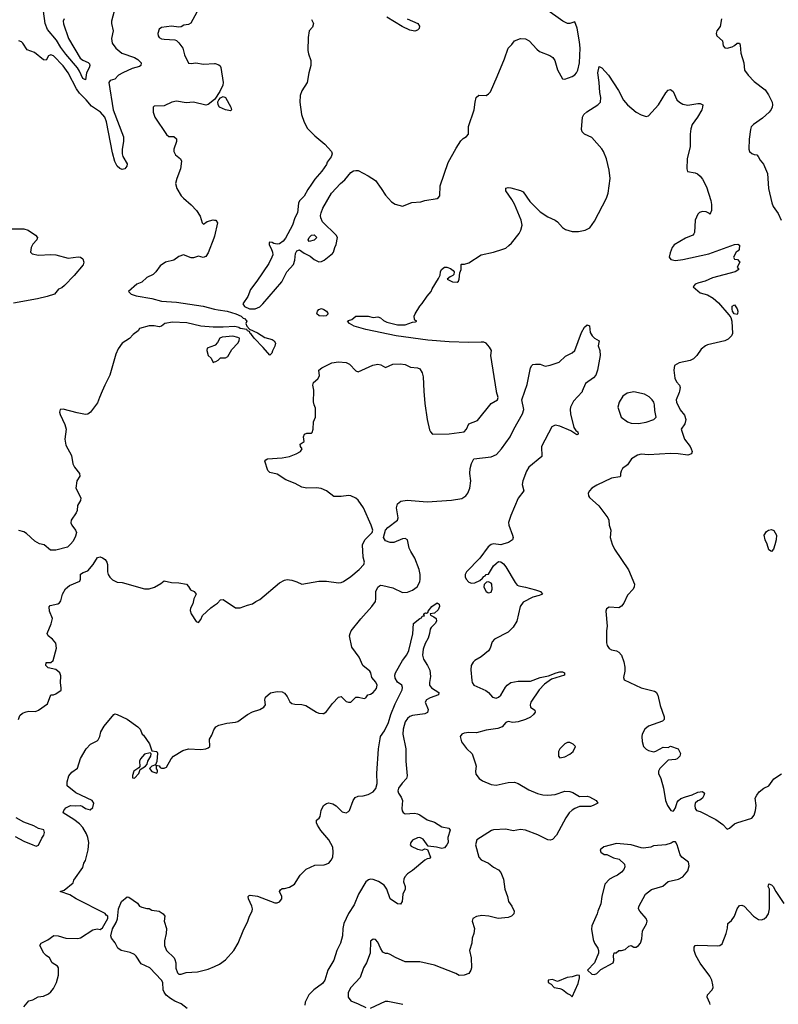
# Model space of a CAD drawing. Header units: inches. Extents: x 1384664 to 1536621, y 460766 to 646467.
# Tile 207 of 256: x 1458416 to 1464586, y 555013 to 563022. Entities that reach past the tile are written whole.
import ezdxf

# ---------------------------------------------------------------- set-up
doc = ezdxf.new("R2010")
doc.units = ezdxf.units.IN
doc.header["$MEASUREMENT"] = 0
for name, color, linetype in [('B4555', 7, 'Continuous'), ('B4556', 7, 'Continuous'), ('B4565', 7, 'Continuous'), ('B4566', 7, 'Continuous')]:
    doc.layers.add(name, color=color, linetype=linetype)

msp = doc.modelspace()

# ---------------------------------------------------------------- linework, layer by layer
at = {"layer": 'B4555', "color": 5}
for points, elevation in [([(1459085.9, 560000), (1459064, 559950), (1459050, 559905.4), (1458990.7, 559829.3), (1458970, 559813.5), (1458950, 559809.2), (1458883, 559823), (1458770, 559854.7), (1458744.9, 559850), (1458740.3, 559830), (1458744.4, 559810), (1458782.6, 559730), (1458794.3, 559690), (1458783.1, 559610), (1458790, 559562), (1458837.7, 559477.7), (1458848.8, 559410), (1458862.7, 559382.7), (1458902, 559330), (1458906, 559310), (1458881, 559270), (1458872, 559210), (1458912, 559132), (1458911.3, 559111.3), (1458886.8, 559070), (1458882.8, 559030), (1458874.8, 559010), (1458834, 558950), (1458830.6, 558930), (1458839.1, 558910), (1458870.4, 558870), (1458877, 558850), (1458870, 558821.2), (1458850, 558780.9), (1458830, 558756), (1458804.7, 558730), (1458710, 558706.3), (1458667.5, 558707.5), (1458615.3, 558750), (1458577.5, 558757.5), (1458539.1, 558779.1), (1458470, 558843.6), (1458450, 558855.1), (1458410, 558865.6)], 760), ([(1458406, 557330), (1458418.4, 557361.6), (1458439.1, 557380.9), (1458467.6, 557392.4), (1458490, 557396.4), (1458545.2, 557394.8), (1458570, 557406), (1458642.7, 557457.3), (1458669.3, 557530.7), (1458690, 557531.3), (1458710, 557538), (1458752.3, 557567.7), (1458753.8, 557586.2), (1458746.6, 557626.6), (1458750, 557686), (1458741.2, 557710), (1458710, 557735.3), (1458648, 557750), (1458628.7, 557770), (1458630, 557792), (1458670, 557792), (1458688, 557810), (1458716.3, 557910), (1458709.2, 557950), (1458683.2, 557983.2), (1458648, 558010), (1458639, 558030), (1458671.7, 558108.3), (1458682.7, 558150), (1458657.2, 558210), (1458655.3, 558244.7), (1458664, 558256), (1458726, 558270), (1458740.4, 558279.6), (1458750, 558294), (1458764, 558350), (1458787.6, 558392.4), (1458820.1, 558419.9), (1458904.7, 558455.3), (1458909.2, 558470), (1458909.6, 558510.4), (1458933.4, 558526.6), (1458970, 558538), (1459013.3, 558590), (1459050, 558647.3), (1459070, 558653), (1459090, 558645.5), (1459110.5, 558630), (1459125.5, 558610), (1459130.4, 558590), (1459128.8, 558531.2), (1459134.6, 558510), (1459150, 558486.4), (1459170, 558466.7), (1459210, 558446.4), (1459250, 558443.8), (1459432.2, 558392.2), (1459470, 558393.4), (1459512.8, 558407.2), (1459563.7, 558436.3), (1459590, 558458), (1459650, 558444.7), (1459710, 558441), (1459772, 558430), (1459790, 558412), (1459805.4, 558385.4), (1459834, 558370), (1459851.3, 558350), (1459832, 558310), (1459824.7, 558270), (1459804, 558236), (1459803.5, 558216.5), (1459810.8, 558190), (1459850, 558126), (1459870, 558118), (1459890, 558142), (1459904.1, 558175.9), (1459970, 558238), (1460000, 558258.5)], 760), ([(1458450, 554992.2), (1458490, 555042), (1458522, 555050), (1458567.5, 555072.5), (1458610, 555078), (1458650, 555098), (1458670, 555114), (1458690, 555140.9), (1458715.7, 555190), (1458730.6, 555250.5), (1458732.6, 555310), (1458723.3, 555323.3), (1458681.2, 555350), (1458659, 555390), (1458630, 555409), (1458612, 555430), (1458579.5, 555490), (1458589.3, 555510), (1458644, 555536), (1458693.7, 555573.7), (1458730, 555570.8), (1458790.7, 555550.7), (1458890, 555547.7), (1458910, 555553.4), (1459010, 555618.8), (1459046, 555626), (1459070, 555621), (1459090, 555634), (1459132.3, 555710), (1459132.5, 555730), (1459118.5, 555738.5), (1459110, 555750.4), (1458876.3, 555870), (1458822.7, 555902.7), (1458746, 555930), (1458778, 555942), (1458850, 556002), (1458857.2, 556022.8), (1458930, 556126.8), (1458938, 556162), (1458950, 556182), (1458973.2, 556270), (1458979.3, 556330), (1458969.6, 556370), (1458959.4, 556399.4), (1458929.6, 556450), (1458901.1, 556481.1), (1458857.1, 556517.1), (1458769.5, 556570.5), (1458774, 556590), (1458790, 556611), (1458830, 556630.8), (1458870, 556626.8), (1458911.3, 556631.3), (1458925.4, 556625.4), (1458950, 556604.7), (1458990, 556594), (1459010, 556614), (1459018, 556650), (1459006, 556670), (1458872.1, 556732.1), (1458802, 556790), (1458802.9, 556822.9), (1458815.6, 556870), (1458840.1, 556899.9), (1458886, 556934), (1458910, 557011), (1458957.6, 557090), (1458991, 557129), (1459044.9, 557155.1), (1459055.4, 557164.6), (1459067.8, 557190), (1459076.4, 557230), (1459104, 557276), (1459182.7, 557370), (1459190, 557374.9), (1459210, 557370.3), (1459291.3, 557331.3), (1459375.5, 557270), (1459394.8, 557250), (1459412, 557210), (1459422, 557202), (1459470.7, 557130.7), (1459490, 557074), (1459532, 557070), (1459536, 557056), (1459532, 556988), (1459519.6, 556960.4), (1459490, 556948.7), (1459471.3, 556930), (1459490, 556907.3), (1459530, 556894), (1459536.4, 556903.6), (1459538, 556918), (1459528.7, 556928.7), (1459528, 556948), (1459522, 556958), (1459550, 556954), (1459558, 556938), (1459570, 556934), (1459590, 556934), (1459610, 556942), (1459648, 557010), (1459668, 557030), (1459742, 557078), (1459790, 557090.7), (1459890, 557084.9), (1459930, 557090.7), (1459950, 557098.8), (1459961.2, 557110), (1459959, 557170), (1459978.9, 557201.1), (1459994.9, 557245.1), (1460000, 557252.5)], 740), ([(1458378, 556378), (1458450, 556338.8), (1458522, 556310), (1458550, 556299.1), (1458570, 556306.7), (1458595.2, 556364.8), (1458612.8, 556390), (1458617.3, 556410), (1458612.4, 556432.4), (1458570, 556444), (1458530, 556465.2), (1458450, 556494), (1458388, 556530)], 760), ([(1459778.4, 554978.4), (1459730, 555017), (1459678.4, 555038.4), (1459641.3, 555061.3), (1459607.8, 555087.8), (1459591.3, 555111.3), (1459583.2, 555130), (1459580.2, 555190), (1459570, 555208.8), (1459473.6, 555310), (1459403.3, 555343.3), (1459363.5, 555403.5), (1459350, 555416.9), (1459313.5, 555433.5), (1459241.2, 555450), (1459215.1, 555470), (1459193.6, 555513.6), (1459161.3, 555550), (1459157.3, 555570), (1459170, 555626.7), (1459200.9, 555679.1), (1459211.9, 555708), (1459218.3, 555790), (1459245.1, 555850), (1459290, 555886), (1459304.7, 555884.7), (1459374.4, 555834.4), (1459390, 555812), (1459410, 555802), (1459450, 555791.3), (1459470, 555791), (1459490, 555778), (1459550, 555771), (1459582, 555750), (1459596, 555730), (1459590.8, 555690), (1459609.2, 555630), (1459607, 555590), (1459592.8, 555530), (1459594.7, 555490), (1459610.3, 555450), (1459671.2, 555391.2), (1459678.5, 555378.5), (1459684.9, 555350), (1459686.4, 555306.4), (1459700.7, 555270), (1459710, 555258.8), (1459730, 555259.1), (1459770.6, 555270.6), (1459863.3, 555276.7), (1459950, 555299.1), (1460000, 555321.7)], 720)]:
    msp.add_lwpolyline(points, dxfattribs=dict(at, elevation=elevation))
at = {"layer": 'B4555', "color": 5, "elevation": 740}
msp.add_lwpolyline([(1459478, 557058), (1459430, 557048.7), (1459398, 557010), (1459391.3, 556990), (1459392.7, 556947.3), (1459384.7, 556935.3), (1459344.7, 556910), (1459332.7, 556872.7), (1459334, 556854), (1459350, 556852), (1459384, 556890), (1459396.4, 556923.6), (1459438, 556950), (1459453.6, 556966.4), (1459457.2, 556990), (1459482, 557030), (1459486, 557050)], close=True, dxfattribs=at)
at = {"layer": 'B4556', "color": 5}
for points, elevation in [([(1459185.5, 563090), (1459164, 563010), (1459163.6, 562990), (1459175.8, 562930), (1459161.6, 562870), (1459168.5, 562830), (1459197.4, 562790), (1459247.2, 562750), (1459350, 562714.2), (1459377.7, 562697.7), (1459402.7, 562670), (1459402, 562650), (1459390, 562640.2), (1459330, 562625.9), (1459254.9, 562590), (1459220.7, 562570), (1459190, 562539.3), (1459152.5, 562527.5), (1459141.6, 562510), (1459176, 562290), (1459260.2, 562070), (1459261.5, 562030), (1459249, 561970), (1459250.2, 561930), (1459254.6, 561910), (1459288.8, 561850), (1459287, 561830), (1459270, 561809.7), (1459250, 561804.4), (1459230, 561811.5), (1459210, 561831.5), (1459190, 561867.8), (1459170, 561938), (1459120.8, 562190), (1459107.2, 562230), (1459074.1, 562270), (1458999.2, 562319.2), (1458957, 562370), (1458903.3, 562423.3), (1458879, 562459), (1458810, 562588.4), (1458770, 562646), (1458690, 562727), (1458670, 562737), (1458650, 562729), (1458630, 562694), (1458610, 562694.5), (1458535.3, 562755.3), (1458476.6, 562776.6), (1458440.9, 562830), (1458430, 562840.9), (1458410, 562849.4)], 740), ([(1458778.2, 563030), (1458770.2, 563010), (1458771.4, 562988.6), (1458813, 562870), (1458906.7, 562710), (1458930, 562692.3), (1458973.4, 562673.4), (1458982.4, 562662.4), (1458986.2, 562650), (1458981.5, 562630), (1458959.7, 562590), (1458950, 562533.2), (1458930, 562543), (1458903.6, 562603.6), (1458886.9, 562630), (1458790, 562742.5), (1458750, 562795.5), (1458714.6, 562854.6), (1458643.3, 562943.3), (1458623.2, 562990), (1458608.7, 563090)], 720), ([(1459857.2, 563082.8), (1459806.6, 562993.4), (1459790, 562983.7), (1459750, 562976), (1459730, 562964), (1459710, 562961.2), (1459650, 562969.6), (1459570, 562957.6), (1459550, 562946), (1459540.3, 562910), (1459542.6, 562890), (1459550, 562878), (1459570, 562867.2), (1459590, 562863.1), (1459677.6, 562857.6), (1459692.2, 562852.2), (1459710, 562834.8), (1459742, 562790), (1459755.8, 562735.8), (1459790, 562668), (1459810, 562664.9), (1459849.7, 562670.3), (1459910, 562660.3), (1460000, 562664.6)], 760), ([(1460000, 562372.6), (1459950, 562330.7), (1459930, 562327.3), (1459830, 562350.5), (1459770, 562346.2), (1459690, 562358), (1459653.4, 562350), (1459590, 562321.7), (1459510, 562317.2), (1459501, 562310), (1459500.5, 562299.5), (1459501.6, 562270), (1459514.9, 562230), (1459610, 562087.7), (1459630, 562073), (1459670.4, 562070.4), (1459692.2, 562052.2), (1459692.4, 562030), (1459670.4, 561970), (1459668.7, 561948.7), (1459682.6, 561922.6), (1459724, 561890), (1459732, 561870), (1459722.6, 561810), (1459692.9, 561730), (1459683.2, 561690), (1459693.6, 561650), (1459730, 561590.4), (1459747.4, 561570), (1459810, 561516.9), (1459853.6, 561470), (1459882.7, 561422.8), (1459901, 561370), (1459910, 561358), (1459940.1, 561379.9), (1459990, 561393.4), (1460000, 561391.8)], 760), ([(1458330, 561320.6), (1458450, 561321.7), (1458486, 561310), (1458544.9, 561270), (1458562, 561250), (1458554.8, 561230), (1458523.4, 561196.6), (1458510.6, 561170), (1458502.8, 561130), (1458516.8, 561116.8), (1458570, 561106.5), (1458669.2, 561110.8), (1458710, 561108.3), (1458810, 561082), (1458892, 561092.1), (1458910, 561089.1), (1458930, 561077), (1458938.4, 561050), (1458931.6, 561028.4), (1458859, 560941), (1458781.3, 560858.7), (1458759, 560841.1), (1458730.7, 560830), (1458698, 560790), (1458640.7, 560770), (1458562, 560750), (1458365.2, 560714.7)], 740), ([(1460000, 561261.5), (1459996, 561244), (1459950, 561126), (1459930, 561095.6), (1459908.3, 561088.3), (1459870, 561099.3), (1459830, 561085.2), (1459810, 561085.2), (1459748.7, 561108.7), (1459710, 561096), (1459670, 561064.5), (1459602, 561050), (1459559.8, 561020.2), (1459522.8, 560970), (1459501, 560950), (1459450, 560923.7), (1459410, 560886.6), (1459368.5, 560871.5), (1459301, 560810), (1459322.8, 560790), (1459363.6, 560776.4), (1459490, 560755.2), (1459570, 560733.1), (1459690, 560723.8), (1459907.8, 560692.2), (1460000, 560668.3)], 760), ([(1460000, 560521.6), (1459990, 560521.9), (1459890, 560529.4), (1459774.9, 560554.9), (1459658.4, 560561.6), (1459596, 560550), (1459570, 560529.7), (1459550, 560524), (1459510.9, 560530.9), (1459470, 560530.9), (1459391, 560510), (1459378.8, 560490), (1459338.5, 560461.4), (1459310, 560429.7), (1459250.3, 560389.7), (1459216.4, 560343.6), (1459198, 560302), (1459150.1, 560129.9), (1459107.7, 560050), (1459085.9, 560000)], 760), ([(1460000, 560371.5), (1459941, 560350), (1459939.1, 560330), (1459950, 560291.3), (1459974, 560270), (1459990, 560234), (1460000, 560238)], 780)]:
    msp.add_lwpolyline(points, dxfattribs=dict(at, elevation=elevation))
at = {"layer": 'B4565', "color": 5}
for points, elevation in [([(1460000, 558258.5), (1460024.7, 558275.3), (1460050, 558302), (1460070, 558304.7), (1460170, 558239.1), (1460210, 558237.1), (1460270, 558260.7), (1460310, 558271), (1460335.3, 558290), (1460370, 558305.3), (1460530, 558440.4), (1460570, 558463), (1460590, 558467.3), (1460630, 558462.8), (1460670.6, 558450.6), (1460710.9, 558430.9), (1460850, 558456), (1460910, 558456), (1461010, 558440.7), (1461030, 558443.8), (1461050, 558452.4), (1461110, 558492.8), (1461176.1, 558550), (1461214.5, 558590), (1461219.6, 558610), (1461209.3, 558650), (1461205.1, 558750), (1461222.3, 558790), (1461283.1, 558850), (1461288.8, 558870), (1461274.9, 558910), (1461211.1, 559050), (1461170, 559112.6), (1461150, 559130.3), (1461110, 559149.2), (1461089.1, 559150.9), (1461030, 559142.8), (1460970, 559144.7), (1460910, 559189.5), (1460868.1, 559208.1), (1460830, 559215.1), (1460750, 559212.1), (1460710, 559218.5), (1460656.9, 559250), (1460579.4, 559279.4), (1460510, 559325), (1460450, 559338.5), (1460434.5, 559354.5), (1460410, 559430.7), (1460417.7, 559442.3), (1460430.8, 559449.2), (1460550, 559458.7), (1460611.5, 559470), (1460664, 559490), (1460698.9, 559510), (1460714.5, 559530), (1460699.5, 559550), (1460698, 559570), (1460729.6, 559590.4), (1460724.8, 559630), (1460732.4, 559650), (1460750, 559659.4), (1460790, 559658.3), (1460795.2, 559664.8), (1460802.8, 559690), (1460804.6, 559750), (1460822.7, 559790), (1460822.7, 559862.7), (1460810, 559888.7), (1460806.3, 559913.7), (1460809.2, 560000)], 760), ([(1460000, 557252.5), (1460011.3, 557268.7), (1460035.6, 557284.4), (1460099.5, 557300.5), (1460170, 557307.8), (1460190, 557313.8), (1460270, 557370.3), (1460310, 557391.8), (1460369.4, 557410.6), (1460402, 557430), (1460416, 557450), (1460409.5, 557489.5), (1460416, 557510), (1460454.5, 557545.5), (1460510, 557557.3), (1460550, 557554), (1460570, 557542.8), (1460590, 557517.3), (1460613.9, 557473.9), (1460630, 557459.5), (1460653.6, 557453.6), (1460711.6, 557451.6), (1460744.2, 557444.2), (1460830, 557389.1), (1460850, 557381.7), (1460882, 557378), (1460890, 557378.8), (1460910, 557395.5), (1460959.2, 557460.8), (1461010, 557510.3), (1461030, 557517), (1461070, 557475.3), (1461089.5, 557469.5), (1461109.6, 557470.4), (1461149, 557510), (1461170.4, 557510.4), (1461218.6, 557501.4), (1461230, 557504.7), (1461248, 557530), (1461270, 557536.3), (1461290, 557550.5), (1461317.5, 557582.5), (1461323.6, 557610), (1461312.7, 557632.7), (1461279.3, 557670), (1461272, 557710), (1461263.9, 557723.9), (1461206.6, 557770), (1461175.9, 557835.9), (1461118.6, 557918.6), (1461097.2, 558010), (1461102.7, 558030), (1461113.2, 558050), (1461190, 558147.3), (1461280.9, 558250), (1461309.3, 558290), (1461313.2, 558310), (1461312.3, 558370), (1461330, 558406), (1461342.5, 558417.5), (1461350, 558422.8), (1461370, 558420.5), (1461450, 558399.6), (1461530, 558362.4), (1461570, 558364.4), (1461610, 558381.3), (1461647.6, 558410), (1461669.7, 558450), (1461673.6, 558470), (1461673.8, 558510), (1461665.7, 558550), (1461630, 558642), (1461596, 558696), (1461583.8, 558723.8), (1461569.3, 558790), (1461550, 558802.9), (1461530, 558799.7), (1461458.8, 558770), (1461428.2, 558768.2), (1461390, 558783.5), (1461374, 558810), (1461391.5, 558870), (1461409.7, 558890), (1461490, 558951), (1461495.4, 558970), (1461480.7, 559050), (1461490, 559084.7), (1461515.1, 559104.9), (1461567.6, 559112.4), (1461730, 559099.5), (1461927.7, 559112.3), (1462011.5, 559128.5), (1462044, 559150), (1462061.2, 559170), (1462077.2, 559210), (1462086, 559270), (1462077.2, 559330), (1462079, 559370), (1462089.3, 559410.7), (1462108.7, 559450), (1462250, 559466), (1462294.5, 559485.5), (1462334, 559530), (1462405.6, 559630), (1462433.6, 559690), (1462504, 559816), (1462516.3, 559850), (1462501.2, 559930), (1462525.3, 560000)], 740), ([(1462991.9, 560000), (1462990, 559995.6), (1462920.6, 559919.4), (1462895.2, 559870), (1462892, 559850), (1462894.7, 559814.7), (1462923.9, 559703.9), (1462939.8, 559679.8), (1462954, 559670), (1462958.8, 559650), (1462950, 559645.1), (1462939, 559650), (1462897.7, 559677.7), (1462810, 559716.9), (1462770, 559722.6), (1462743.1, 559710), (1462661.1, 559550), (1462661.6, 559470), (1462556.7, 559383.3), (1462538.6, 559350), (1462506.7, 559270), (1462502.3, 559242.3), (1462515.2, 559190), (1462470, 559131.2), (1462410.2, 558990), (1462392.5, 558932.5), (1462394.4, 558910), (1462424.4, 558830), (1462428.2, 558810), (1462424, 558790), (1462390.8, 558770), (1462345.1, 558754.9), (1462328.5, 558751.5), (1462270, 558757.5), (1462250, 558752.1), (1462226.4, 558733.6), (1462157.1, 558642.9), (1462051, 558530), (1462039.7, 558510), (1462038.7, 558490), (1462047.4, 558470), (1462070, 558446.4), (1462090, 558439), (1462117.7, 558442.3), (1462158.7, 558461.3), (1462180.7, 558479.3), (1462190, 558493.4), (1462202.9, 558497.1), (1462210, 558510.3), (1462227.8, 558512.2), (1462270, 558580.3), (1462290, 558599.5), (1462310, 558614), (1462330, 558611.3), (1462350, 558596), (1462370.4, 558570.4), (1462444.9, 558444.9), (1462462.6, 558422.6), (1462475.8, 558415.8), (1462530, 558406.5), (1462610, 558384.9), (1462651, 558370), (1462666.8, 558350), (1462642, 558338), (1462590, 558324.5), (1462510, 558284.7), (1462486, 558250), (1462460.2, 558130), (1462430, 558080.5), (1462390, 558041.1), (1462277.3, 557982.7), (1462259.9, 557960.1), (1462243.1, 557910), (1462230, 557887.3), (1462170, 557838.9), (1462117.3, 557810), (1462103.1, 557796.9), (1462088, 557770), (1462085.8, 557734.2), (1462093.7, 557646.3), (1462097.1, 557630), (1462110.6, 557610), (1462205.9, 557565.9), (1462229.4, 557549.4), (1462261.6, 557510), (1462290, 557504.2), (1462310, 557510.3), (1462330, 557526.9), (1462366.7, 557593.3), (1462380.4, 557610), (1462410, 557630.2), (1462470, 557641.1), (1462570, 557642.3), (1462650, 557670.8), (1462716.5, 557683.5), (1462778, 557710), (1462810, 557718.3), (1462830, 557718.4), (1462846.8, 557710), (1462846, 557690), (1462741.5, 557658.5), (1462683.3, 557616.7), (1462639.8, 557570), (1462572.7, 557470), (1462567.6, 557450), (1462570.4, 557430.4), (1462606, 557406), (1462607.3, 557390), (1462594.9, 557370), (1462570, 557348.3), (1462530.8, 557330), (1462470, 557311.3), (1462425.6, 557305.6), (1462390, 557313.2), (1462370, 557305.2), (1462338.8, 557270), (1462303.9, 557256.1), (1462210, 557242.9), (1462130, 557220.7), (1462070, 557223.7), (1462030, 557219.3), (1462011.3, 557210), (1461998.8, 557190), (1462008.6, 557148.6), (1462050, 557094.8), (1462094.8, 557050), (1462124, 556970), (1462127.3, 556950), (1462122, 556910), (1462126, 556886), (1462154, 556850), (1462181, 556830), (1462250, 556801.3), (1462290, 556794.7), (1462390, 556817.8), (1462440.3, 556820.3), (1462470, 556808.4), (1462556.1, 556756.1), (1462626.4, 556726.4), (1462670, 556716.2), (1462710, 556714.2), (1462770, 556719.7), (1462850, 556746.2), (1462890, 556743.9), (1462914.8, 556734.8), (1462970, 556702.4), (1463030, 556706.4), (1463050, 556701.6), (1463104.7, 556670), (1463118, 556650), (1463081, 556630), (1463057.1, 556622.9), (1462970, 556622.7), (1462930, 556606.6), (1462908.1, 556591.9), (1462884.9, 556570), (1462856.9, 556530), (1462783.1, 556390), (1462750, 556354), (1462730, 556347), (1462710, 556349.4), (1462631, 556391), (1462528.5, 556428.5), (1462490, 556434.2), (1462430, 556423.9), (1462370, 556436.8), (1462270, 556431.3), (1462253.7, 556426.3), (1462134.8, 556350), (1462123, 556310), (1462150.6, 556210.6), (1462170, 556187.3), (1462230, 556162), (1462270, 556128), (1462310, 556107.3), (1462330, 556086), (1462350, 556032), (1462360.7, 555950), (1462384, 555890), (1462390.7, 555850), (1462418.8, 555810), (1462438.8, 555770), (1462436, 555750), (1462416, 555730), (1462390, 555719.5), (1462307.9, 555712.1), (1462230.6, 555729.4), (1462175.5, 555735.5), (1462130, 555726.6), (1462100.7, 555710), (1462094.8, 555690), (1462114, 555630), (1462110.8, 555590), (1462096, 555550), (1462094, 555510), (1462075.5, 555450), (1462088.4, 555390), (1462090.6, 555310.6), (1462086, 555290), (1462070, 555264), (1462030, 555249.4), (1461990, 555246), (1461962.4, 555262.4), (1461790.6, 555330.6), (1461670, 555357.4), (1461550, 555359.1), (1461472.7, 555392.7), (1461430, 555418), (1461410, 555426), (1461390, 555426), (1461370, 555437.2), (1461349.7, 555469.6), (1461330, 555519), (1461310, 555539), (1461290, 555542), (1461270, 555526), (1461265.5, 555430), (1461235.5, 555350), (1461213, 555310), (1461183.8, 555230), (1461108.4, 555150), (1461088, 555110), (1461087.3, 555070), (1461110, 555041), (1461170, 555017.3), (1461230, 554986)], 740), ([(1461703.8, 560000), (1461710, 559898.8), (1461730, 559770.8), (1461750, 559686), (1461755.8, 559670), (1461772, 559650), (1461910, 559654.4), (1462030, 559670.2), (1462049, 559690), (1462070, 559734.9), (1462138.2, 559761.8), (1462250, 559900.5), (1462300.9, 559930), (1462307, 559950), (1462293.8, 559993.8), (1462292.8, 560000)], 760), ([(1463782.3, 560000), (1463780.7, 559990), (1463754, 559930), (1463757.3, 559910), (1463788.7, 559848.7), (1463824.1, 559804.1), (1463834, 559770), (1463825.5, 559734.5), (1463794.8, 559690), (1463822, 559610), (1463868.4, 559550), (1463878.4, 559530), (1463885.5, 559510), (1463878.8, 559490), (1463850, 559478.7), (1463770, 559490.9), (1463710, 559494.2), (1463530, 559483.6), (1463470, 559487.8), (1463440.5, 559479.5), (1463390.8, 559450), (1463358.3, 559401.7), (1463318.8, 559370), (1463306.8, 559350), (1463301, 559330), (1463302, 559310), (1463296, 559304), (1463230, 559292.7), (1463110, 559235.8), (1463070, 559211.1), (1463050.4, 559190), (1463040.3, 559170), (1463041.1, 559150), (1463050, 559135.5), (1463126.9, 559066.9), (1463200.5, 558970), (1463207.3, 558950), (1463210.7, 558910), (1463224.9, 558870), (1463219.5, 558810), (1463234.4, 558754.4), (1463253.7, 558713.7), (1463368.1, 558548.1), (1463417.3, 558430), (1463414.8, 558410), (1463404.4, 558390), (1463360.1, 558339.9), (1463330, 558274.5), (1463310, 558252), (1463290, 558239), (1463210, 558242.7), (1463187.3, 558230), (1463182, 558210), (1463193, 558090), (1463187.3, 558050), (1463187.9, 557952.1), (1463192.8, 557932.8), (1463210, 557906.8), (1463230, 557896.3), (1463270, 557888), (1463290, 557878), (1463311.7, 557851.7), (1463330, 557798), (1463336.3, 557756.3), (1463336.9, 557723.1), (1463328, 557670), (1463333.4, 557653.4), (1463470, 557587.1), (1463579.4, 557559.4), (1463592.1, 557552.1), (1463607.2, 557527.2), (1463623.8, 557443.8), (1463657.6, 557350), (1463657.1, 557330), (1463644.9, 557315.1), (1463530, 557275.4), (1463499.5, 557250), (1463479.6, 557210), (1463476, 557190), (1463479.5, 557150), (1463490.6, 557110), (1463510, 557088), (1463530, 557076.3), (1463572.3, 557067.7), (1463590, 557070.7), (1463650, 557104.7), (1463690, 557102), (1463710, 557112), (1463772, 557090), (1463790, 557054), (1463784.7, 557030), (1463762, 557010), (1463750, 557004), (1463690, 556998), (1463621, 556930), (1463610.8, 556910), (1463610.7, 556890), (1463630.3, 556850.3), (1463653.4, 556770), (1463668.2, 556670), (1463684.9, 556630), (1463712, 556590), (1463730, 556582.8), (1463737.2, 556590), (1463749.3, 556610), (1463763, 556657), (1463772.7, 556670), (1463794.3, 556685.7), (1463830, 556701.3), (1463884.4, 556715.6), (1463930, 556739.1), (1463970, 556744.7), (1463984.7, 556730), (1463981, 556710), (1463970, 556689), (1463947.3, 556672.7), (1463930, 556669.2), (1463910.8, 556650), (1463907, 556630), (1463910, 556604.7), (1463921, 556590), (1463950, 556582), (1464077.1, 556517.1), (1464135.6, 556475.6), (1464170, 556437.3), (1464190, 556444.9), (1464230, 556480.7), (1464248.7, 556490), (1464370, 556527.6), (1464390, 556552.7), (1464401.1, 556590), (1464405, 556630), (1464398.9, 556690), (1464410, 556714.9), (1464430, 556740.7), (1464468.7, 556770), (1464510, 556790.8), (1464550, 556847.7), (1464612.6, 556887.4)], 760), ([(1460000, 555321.7), (1460040.1, 555339.9), (1460090, 555374.8), (1460157.2, 555450), (1460193.2, 555510), (1460233.2, 555610), (1460271.9, 555688.1), (1460285.2, 555730), (1460306, 555770), (1460309.4, 555790), (1460305.1, 555810), (1460276, 555870), (1460275.3, 555890), (1460282, 555898), (1460290, 555901), (1460350, 555892.2), (1460490, 555838.8), (1460510, 555838.8), (1460530, 555846.8), (1460548.7, 555870), (1460548.7, 555890), (1460528.7, 555930), (1460536.4, 555943.6), (1460550, 555954), (1460570, 555954), (1460610, 555964.7), (1460650, 555991.3), (1460697.5, 556062.5), (1460747.2, 556112.8), (1460815.5, 556144.5), (1460893.2, 556146.8), (1460930, 556161), (1460950, 556184.7), (1460962.7, 556210), (1460966.6, 556250), (1460962.7, 556290), (1460929.5, 556350), (1460866.3, 556426.3), (1460839.3, 556470), (1460829.2, 556490), (1460829, 556510), (1460851.8, 556528.2), (1460858.9, 556541.1), (1460869, 556590), (1460886, 556630), (1460910, 556647.3), (1460930, 556650.6), (1460962.5, 556642.5), (1460990, 556626.8), (1461038.3, 556578.3), (1461070, 556570.4), (1461090, 556580.4), (1461097.4, 556590), (1461128.9, 556671.1), (1461144.2, 556695.8), (1461170, 556705.1), (1461210, 556707.7), (1461250, 556719), (1461290, 556742), (1461311.4, 556768.7), (1461322.3, 556810), (1461321.4, 556890), (1461334.3, 557090), (1461346.4, 557173.6), (1461351.4, 557190), (1461383.7, 557236.3), (1461415.6, 557304.4), (1461435, 557370), (1461470, 557456), (1461526.1, 557570), (1461528.9, 557590), (1461523.5, 557610), (1461490, 557634), (1461470, 557666.6), (1461467.9, 557690), (1461472.2, 557710), (1461530, 557810.2), (1461564.7, 557855.3), (1461581.6, 557890), (1461613.2, 558026.8), (1461618.7, 558110), (1461670, 558150.4), (1461684.5, 558155.5), (1461690, 558170.8), (1461707.3, 558172.7), (1461702, 558182), (1461703.7, 558190), (1461715.9, 558195.9), (1461725.6, 558194.4), (1461738, 558202), (1461739, 558210), (1461768.5, 558250), (1461810, 558279.3), (1461828.1, 558268.1), (1461830, 558248.7), (1461818.6, 558221.4), (1461790, 558195.1), (1461754, 558190), (1461758, 558178), (1461785.4, 558165.4), (1461802, 558150), (1461804.7, 558130), (1461794.8, 558110), (1461761.6, 558078.4), (1461754.9, 558065.1), (1461750, 558028.7), (1461738.3, 557990), (1461713.5, 557946.5), (1461697.3, 557902.7), (1461692, 557852.1), (1461700.2, 557820.2), (1461732.7, 557770), (1461750.3, 557730), (1461758.4, 557678.4), (1461747.7, 557630), (1461748.8, 557610), (1461766.2, 557586.2), (1461824, 557550), (1461822.8, 557530), (1461754.5, 557505.5), (1461724.9, 557490), (1461714.9, 557470), (1461739.3, 557410), (1461733.4, 557386.6), (1461710, 557376.9), (1461610, 557361.6), (1461590, 557354.2), (1461570, 557338.2), (1461551.8, 557310), (1461533.5, 557250), (1461531, 557210), (1461555.2, 557090), (1461555.8, 556990), (1461568.4, 556870), (1461561.6, 556850), (1461527.5, 556812.5), (1461497.4, 556770), (1461491.8, 556750), (1461497, 556730), (1461517.8, 556697.8), (1461528.9, 556670), (1461524.9, 556604.9), (1461526.5, 556586.5), (1461533.7, 556573.7), (1461550, 556563.1), (1461626.6, 556566.6), (1461650, 556562), (1461670, 556554), (1461730, 556512.8), (1461790, 556493.1), (1461850, 556457.6), (1461906.4, 556446.4), (1461916, 556430), (1461898, 556370), (1461899.5, 556330), (1461890.3, 556310), (1461870, 556287), (1461850, 556279.3), (1461806, 556290), (1461738, 556298), (1461696.4, 556356.4), (1461670, 556369.6), (1461650, 556367.6), (1461610, 556349.2), (1461596.3, 556330), (1461590.8, 556310), (1461600.4, 556300.4), (1461650, 556274.4), (1461690, 556267.3), (1461710, 556278), (1461732.7, 556272.7), (1461758, 556210), (1461750, 556198), (1461730, 556195.3), (1461710, 556186), (1461610, 556100.7), (1461570, 556074), (1461548.5, 556050), (1461540.3, 556030), (1461538.7, 556010), (1461550.4, 555970), (1461550.5, 555950), (1461533, 555910), (1461527.3, 555850), (1461513, 555827), (1461490, 555829.6), (1461430, 555869.5), (1461402.2, 555950), (1461381.5, 555981.5), (1461333.1, 556013.1), (1461290, 556028.6), (1461270, 556030.4), (1461253.7, 556026.3), (1461232.1, 556010), (1461171.9, 555910), (1461137.5, 555822.5), (1461090, 555752.8), (1461052.3, 555670), (1461044.2, 555630), (1461040.1, 555570), (1461024.1, 555510), (1460995.1, 555450), (1460970, 555372), (1460921.5, 555290), (1460899, 555210), (1460877.7, 555182.3), (1460807.3, 555130), (1460768.1, 555090), (1460739, 555030), (1460733.8, 555006.2)], 720), ([(1464032.8, 555010), (1464030, 555022), (1464007.1, 555070), (1464011.1, 555090), (1464048, 555130), (1464054.8, 555150), (1464054.5, 555170), (1464045.7, 555210), (1464030, 555240.7), (1463950, 555347.3), (1463914.7, 555410), (1463901.3, 555450), (1463902.7, 555477.3), (1463910, 555490.7), (1463930, 555494), (1464087.5, 555487.5), (1464110, 555490.6), (1464130, 555504), (1464163, 555590), (1464173.2, 555633.2), (1464175.3, 555670), (1464204.7, 555695.3), (1464229.2, 555730), (1464251.5, 555788.5), (1464270, 555817.3), (1464290, 555820.5), (1464306.8, 555810), (1464384.9, 555730), (1464423.8, 555703.8), (1464450, 555700.3), (1464470, 555708.5), (1464490, 555724.4), (1464506, 555750), (1464513.7, 555790), (1464515.3, 555950), (1464504, 555970), (1464510, 555994), (1464530, 555984.7), (1464544.7, 555970), (1464564.7, 555930), (1464630, 555832)], 740), ([(1461270, 554980.5), (1461390, 555037.1), (1461410, 555039.3), (1461532.8, 555012.8)], 740)]:
    msp.add_lwpolyline(points, dxfattribs=dict(at, elevation=elevation))
for points, elevation in [([(1463410, 559994.5), (1463357.3, 559982.7), (1463321.3, 559958.7), (1463290.4, 559909.6), (1463280.5, 559870), (1463306.8, 559790), (1463358.8, 559750), (1463390, 559739.5), (1463450, 559738), (1463510, 559748.9), (1463574, 559770), (1463592, 559790), (1463582, 559842), (1463578.9, 559890), (1463572.8, 559910), (1463559.6, 559930), (1463534.7, 559954.7), (1463496.4, 559976.4)], 760), ([(1464530, 558696), (1464509.7, 558710), (1464495.4, 558755.4), (1464478.4, 558790), (1464469.6, 558830), (1464490, 558858), (1464506, 558870), (1464530, 558876), (1464550, 558868.2), (1464570.2, 558830), (1464568.9, 558790), (1464558.7, 558750), (1464546.2, 558713.8)], 760), ([(1462230, 558448), (1462212.7, 558447.3), (1462192.7, 558427.3), (1462192, 558410), (1462198, 558390), (1462210, 558372), (1462223.5, 558363.5), (1462230, 558361), (1462250, 558366), (1462259, 558390), (1462255.3, 558430), (1462250, 558438)], 740), ([(1462870, 557142.7), (1462850, 557132.3), (1462808, 557090), (1462799.1, 557070), (1462798, 557030), (1462810, 557018), (1462850, 557026.8), (1462890, 557047.3), (1462917.2, 557070), (1462935.3, 557110), (1462918, 557130), (1462890, 557141.2)], 760), ([(1463750, 556334), (1463730, 556334), (1463715.5, 556324.5), (1463670.4, 556309.6), (1463570, 556301.2), (1463548.2, 556291.8), (1463490, 556284.2), (1463470, 556284.7), (1463389.7, 556309.7), (1463270, 556319.7), (1463166.2, 556293.8), (1463138, 556270), (1463142, 556250), (1463170, 556231.3), (1463190, 556231.3), (1463244.9, 556204.9), (1463292.5, 556192.5), (1463334, 556154), (1463338, 556130), (1463330.3, 556109.7), (1463311.7, 556088.3), (1463277.7, 556062.3), (1463246.8, 556050), (1463214, 556030), (1463176, 555990), (1463150.7, 555890), (1463142, 555830), (1463117.3, 555770), (1463113.4, 555750), (1463068, 555650), (1463065.2, 555625.2), (1463079.8, 555539.8), (1463090.6, 555510.6), (1463118, 555470), (1463124.7, 555450), (1463124.7, 555430), (1463092, 555350), (1463034, 555290), (1463070, 555258), (1463090, 555256), (1463110, 555264.7), (1463142.7, 555297.3), (1463242, 555350), (1463248.7, 555370), (1463246, 555410), (1463250, 555432), (1463267.3, 555432.7), (1463288.9, 555451.1), (1463311.6, 555451.6), (1463340.2, 555459.8), (1463370, 555484.7), (1463389, 555491), (1463410, 555478), (1463430, 555478), (1463450, 555491), (1463465.2, 555510), (1463475.5, 555544.5), (1463481.2, 555610), (1463513.3, 555666.7), (1463518.4, 555690), (1463511.6, 555710), (1463458.4, 555770), (1463447.6, 555790), (1463451.9, 555808.1), (1463505.2, 555910), (1463553.4, 555946.6), (1463646.2, 555973.8), (1463690, 556013), (1463775.3, 556030), (1463809.4, 556050.6), (1463850, 556098), (1463860.2, 556139.8), (1463856, 556170), (1463801.2, 556210), (1463787.5, 556227.5), (1463762.7, 556310)], 760), ([(1462950, 555249), (1462910, 555236), (1462867.9, 555232.1), (1462790, 555198), (1462750, 555215.3), (1462714, 555210), (1462714, 555190), (1462738, 555178), (1462762, 555150), (1462810, 555142), (1462830, 555132), (1462870, 555102), (1462894, 555090), (1462910, 555074), (1462957, 555183), (1462968.9, 555228.9), (1462968, 555248)], 760)]:
    msp.add_lwpolyline(points, close=True, dxfattribs=dict(at, elevation=elevation))
at = {"layer": 'B4566', "color": 5}
for points, elevation in [([(1460790, 563022.8), (1460804.9, 562990), (1460798.5, 562961.5), (1460771, 562930), (1460762, 562878), (1460760.4, 562770), (1460764.1, 562744.1), (1460782.8, 562690), (1460782.8, 562650), (1460767.7, 562590), (1460754.8, 562510), (1460710, 562444), (1460696.1, 562403.9), (1460694, 562350), (1460708.4, 562250), (1460728.7, 562188.7), (1460757.6, 562137.6), (1460817.1, 562077.1), (1460898.8, 562010), (1460950.8, 561950), (1460956.4, 561930), (1460950, 561907.3), (1460916.9, 561863.1), (1460910, 561845.1), (1460874.6, 561790), (1460815.1, 561724.9), (1460790, 561682.7), (1460758.3, 561641.7), (1460730, 561586), (1460690.3, 561549.6), (1460682.4, 561530), (1460675.6, 561450), (1460654.9, 561410), (1460633.4, 561350), (1460576.5, 561243.5), (1460559.6, 561220.4), (1460530, 561198.7), (1460510, 561196.1), (1460482, 561202), (1460468, 561210), (1460450, 561213.3), (1460444, 561210), (1460444.6, 561190), (1460461.3, 561161.3), (1460472.4, 561130), (1460474.4, 561110), (1460467.3, 561090), (1460441, 561039), (1460345.5, 560894.5), (1460291.9, 560828.1), (1460270.4, 560770), (1460231.8, 560710), (1460244.9, 560690), (1460284.2, 560670), (1460330, 560669.7), (1460370, 560687.5), (1460393.3, 560710), (1460547.3, 560890), (1460589.6, 560970), (1460643.7, 561030), (1460653.6, 561066.4), (1460659.3, 561120.7), (1460670, 561142), (1460690.5, 561150.5), (1460730, 561122.4), (1460778.3, 561098.3), (1460810.8, 561070), (1460850, 561053), (1460870, 561055.5), (1460892.9, 561067.1), (1460961.2, 561118.8), (1460969, 561130), (1460979, 561170), (1460990, 561192), (1460999.6, 561250), (1460989.3, 561270), (1460878.7, 561378.7), (1460864.5, 561410), (1460862, 561430), (1460866.6, 561450), (1460880.9, 561490), (1460951.8, 561610), (1461025.1, 561690), (1461061.5, 561718.6), (1461110, 561778), (1461130, 561792.4), (1461150, 561796.4), (1461170, 561794), (1461250, 561752.8), (1461310, 561714), (1461356.4, 561650), (1461390, 561593.4), (1461439, 561539), (1461470, 561522), (1461530, 561504.7), (1461604.8, 561535.2), (1461679.1, 561540.9), (1461710, 561550.5), (1461810, 561566.8), (1461823.2, 561576.8), (1461833.2, 561590), (1461835.1, 561670), (1461901.1, 561858.9), (1461964.5, 561975.5), (1462003.1, 562036.9), (1462023.3, 562056.7), (1462049.2, 562070.8), (1462065.3, 562090), (1462066.4, 562153.6), (1462112.3, 562290), (1462119.3, 562350), (1462129.6, 562390), (1462150, 562407.7), (1462210, 562404.9), (1462230, 562417.6), (1462244.7, 562435.3), (1462300.4, 562559.6), (1462357.8, 562702.2), (1462388.5, 562791.6), (1462418.9, 562821.1), (1462440.7, 562850), (1462490, 562870.1), (1462530, 562865.9), (1462558.3, 562850), (1462621.1, 562781.1), (1462643.8, 562763.8), (1462727.5, 562730), (1462753.1, 562713.1), (1462769.2, 562690), (1462790, 562614), (1462830, 562540.4), (1462850, 562537.3), (1462910, 562560.7), (1462930, 562573), (1462945.4, 562590), (1462955.5, 562610), (1462967.9, 562670), (1462974.3, 562790), (1462970, 562840.7), (1462950, 562951.6), (1462930, 563003.5), (1462890, 562990.6), (1462870, 562990.4), (1462833.6, 563010), (1462447.5, 563287.5)], 780), ([(1461568.6, 563028.6), (1461654, 562990), (1461668.7, 562970), (1461664.6, 562950), (1461650, 562935.4), (1461630.9, 562929.1), (1461590, 562936.3), (1461526.4, 562966.4), (1461402, 563042)], 780), ([(1464124.9, 563030), (1464113.7, 562966.3), (1464086, 562930), (1464081, 562910), (1464084.7, 562890), (1464130.6, 562850.6), (1464138, 562810), (1464150, 562792), (1464170, 562791.3), (1464210, 562801), (1464230, 562811.3), (1464250, 562831.3), (1464270, 562832), (1464275.3, 562815.3), (1464280.5, 562750), (1464304.9, 562670), (1464311.8, 562610), (1464339.5, 562570), (1464390, 562519.5), (1464478.4, 562450), (1464506.7, 562410), (1464535.8, 562350), (1464538.4, 562330), (1464534.9, 562310), (1464528.4, 562291.6), (1464510.3, 562269.7), (1464458, 562222), (1464384.7, 562170), (1464366, 562150), (1464358.8, 562130), (1464348.5, 562050), (1464345.5, 561970), (1464351, 561950), (1464370, 561934.8), (1464390, 561924.7), (1464410, 561922), (1464422, 561910), (1464438, 561878), (1464466.4, 561846.4), (1464497.3, 561770), (1464505.5, 561650), (1464532.8, 561532.8), (1464543.1, 561503.1), (1464585.3, 561445.3), (1464610.2, 561390.2)], 780), ([(1460000, 562664.6), (1460004.9, 562664.9), (1460035.9, 562655.9), (1460047.3, 562647.3), (1460053, 562633), (1460071.5, 562511.6), (1460069.1, 562490), (1460042.7, 562437.3), (1460004, 562376), (1460000, 562372.6)], 760), ([(1462292.8, 560000), (1462247, 560290), (1462252, 560332), (1462238, 560358), (1462208.7, 560390), (1462190, 560398), (1462170, 560399.6), (1462070, 560395.1), (1461910, 560400.5), (1461735.6, 560415.6), (1461478, 560450), (1461230, 560500.7), (1461135.3, 560530), (1461099, 560550), (1461082, 560570), (1461090, 560576), (1461118, 560582), (1461150, 560610.6), (1461230, 560611), (1461249.4, 560610.6), (1461290, 560600.3), (1461330, 560603.6), (1461350, 560596.5), (1461375.2, 560575.2), (1461402.2, 560562.2), (1461490, 560540.3), (1461550, 560539), (1461610, 560560.7), (1461635.3, 560564.7), (1461646, 560570), (1461630, 560578), (1461626.3, 560586.3), (1461625.1, 560610), (1461632.7, 560630), (1461670, 560692), (1461690, 560712), (1461730, 560772), (1461762, 560810), (1461770, 560832), (1461823.2, 560916.8), (1461836, 560944), (1461838.9, 560970), (1461847.7, 560990), (1461869.8, 561010), (1461890.1, 561010.1), (1461918.6, 560998.6), (1461942, 560982), (1461948.5, 560970), (1461946, 560950), (1461938.7, 560941.3), (1461916, 560930), (1461891.3, 560910), (1461936, 560890), (1461973.7, 560886.3), (1461984.8, 560895.2), (1461989.5, 560910), (1461996.4, 560963.6), (1462006, 560990), (1462006, 561030), (1462010, 561034), (1462034, 561034), (1462070, 561042.8), (1462169.6, 561110.4), (1462270, 561130.7), (1462345.4, 561154.6), (1462370, 561164), (1462395.3, 561184.7), (1462416.1, 561203.9), (1462478.2, 561281.8), (1462493, 561310), (1462503, 561350), (1462493.8, 561390), (1462440.1, 561520.1), (1462419.2, 561559.2), (1462369.4, 561630), (1462370, 561650.6), (1462390, 561657.1), (1462410, 561654), (1462490, 561633.4), (1462510, 561620.3), (1462563.6, 561543.6), (1462650, 561459.5), (1462710, 561418.7), (1462770.8, 561390), (1462790, 561376.3), (1462830.3, 561330.3), (1462855.8, 561315.8), (1462910, 561300.3), (1462961.6, 561298.4), (1463014, 561310), (1463052, 561330), (1463090, 561383.8), (1463189.7, 561570), (1463202.3, 561610), (1463218.9, 561730), (1463210, 561798), (1463187.8, 561890), (1463163.5, 561950), (1463150, 561971.5), (1463070, 562064.5), (1463009.8, 562089.8), (1462989.8, 562109.8), (1462984.4, 562130), (1462992.9, 562230), (1463004.3, 562250), (1463028.8, 562271.2), (1463118.9, 562330), (1463138.4, 562350), (1463143, 562390), (1463134, 562430), (1463129.9, 562510), (1463118.9, 562590), (1463130, 562641), (1463150, 562630.5), (1463203.8, 562570), (1463286.1, 562446.1), (1463327.6, 562367.6), (1463358.7, 562330), (1463430, 562270.4), (1463470, 562247.7), (1463510, 562234.8), (1463530, 562238.8), (1463610.9, 562329.1), (1463670, 562427.3), (1463690, 562447.3), (1463710, 562453.4), (1463730, 562438.8), (1463761.6, 562370), (1463783, 562350), (1463810, 562334.9), (1463850, 562327.2), (1463930, 562340.3), (1463950, 562339.3), (1463970.7, 562330), (1463970.4, 562310), (1463963.1, 562290), (1463928.7, 562230), (1463884.9, 562170), (1463874.9, 562134.9), (1463868.7, 562091.3), (1463868.8, 561990), (1463844.4, 561890), (1463840.7, 561810), (1463848, 561788), (1463910, 561776), (1463927.5, 561767.5), (1463951, 561750), (1463970, 561724.7), (1464001.1, 561661.1), (1464037.1, 561550), (1464042.5, 561517.5), (1464042.8, 561470), (1464030, 561438), (1464025.2, 561445.2), (1463999.1, 561459.1), (1463970, 561462.9), (1463945.3, 561454.7), (1463930, 561441.2), (1463910.5, 561390), (1463904, 561290), (1463899.3, 561280.7), (1463890.4, 561269.6), (1463830, 561243.6), (1463739.1, 561190), (1463723, 561170), (1463706.4, 561126.4), (1463698.8, 561090), (1463710.5, 561070.5), (1463750, 561062.3), (1463810, 561070.2), (1464021.4, 561118.6), (1464230, 561192.2), (1464255.3, 561195.3), (1464271.1, 561188.9), (1464266.4, 561153.6), (1464258.8, 561141.2), (1464242, 561130), (1464222, 561090), (1464230, 561074), (1464254, 561070), (1464274, 561050), (1464251.3, 561010), (1464264.7, 560990), (1464236, 560970), (1464050, 560921), (1463990, 560895.8), (1463938.4, 560881.6), (1463910.7, 560870), (1463894, 560850), (1463950, 560801.1), (1464010, 560783.9), (1464057.3, 560757.3), (1464100, 560720), (1464182.5, 560622.5), (1464199.3, 560599.3), (1464208.2, 560570), (1464212.4, 560470), (1464205.3, 560450), (1464177.4, 560422.6), (1464150.9, 560409.1), (1464010, 560377.4), (1463994.4, 560370), (1463958.1, 560341.9), (1463924, 560290), (1463897.2, 560262.8), (1463870, 560250.8), (1463778.8, 560230), (1463741.6, 560210), (1463735.5, 560170), (1463744.9, 560104.9), (1463757.5, 560077.5), (1463781, 560050), (1463787.3, 560030), (1463782.3, 560000)], 760), ([(1460000, 561391.8), (1460011.3, 561390), (1460024.9, 561370), (1460000, 561261.5)], 760), ([(1460000, 560668.3), (1460030, 560660.5), (1460102.8, 560650), (1460173, 560630), (1460216.3, 560610), (1460233.5, 560593.5), (1460244.7, 560590), (1460262, 560570), (1460254, 560550), (1460262, 560530), (1460284.7, 560504.7), (1460350, 560474.8), (1460410, 560437.3), (1460470, 560421), (1460484.7, 560410), (1460496, 560390), (1460490, 560366), (1460470.9, 560329.1), (1460466, 560310), (1460450, 560294), (1460396.5, 560356.5), (1460323, 560430), (1460301.6, 560461.6), (1460289.7, 560470), (1460285.6, 560485.6), (1460269.3, 560490), (1460263.1, 560503.1), (1460209.3, 560510), (1460198.9, 560518.9), (1460167, 560527), (1460070, 560519.8), (1460000, 560521.6)], 760), ([(1462525.3, 560000), (1462544.4, 560055.6), (1462569.3, 560190.7), (1462582, 560210), (1462590, 560216), (1462610, 560218.8), (1462650, 560218.8), (1462690, 560204.9), (1462730, 560210.4), (1462802.9, 560237.1), (1462854.9, 560285.1), (1462910, 560311.6), (1462930.6, 560330), (1462983.9, 560476.1), (1463010, 560520.8), (1463030, 560538.6), (1463051.4, 560531.4), (1463056.8, 560476.8), (1463071.2, 560451.2), (1463090, 560432.4), (1463127.7, 560410), (1463121.7, 560370), (1463134, 560330), (1463137.1, 560290), (1463116.2, 560170), (1463100.8, 560130), (1463083.6, 560110), (1463018.7, 560061.3), (1462991.9, 560000)], 740), ([(1460000, 560238), (1460010, 560242), (1460030, 560252), (1460050, 560271.3), (1460090, 560271), (1460110, 560281), (1460140.8, 560339.2), (1460190, 560390.2), (1460201.9, 560410), (1460203.7, 560430), (1460190, 560438.1), (1460150, 560447.9), (1460061.6, 560438.4), (1460044.4, 560430), (1460025.1, 560394.9), (1460006.2, 560373.8), (1460000, 560371.5)], 780), ([(1460809.2, 560000), (1460809.5, 560009.5), (1460799.3, 560050), (1460805.1, 560070), (1460839.7, 560100.3), (1460853.8, 560126.2), (1460849.6, 560170), (1460872, 560190), (1460955.1, 560230), (1461010, 560238.1), (1461072.4, 560232.4), (1461099.6, 560219.6), (1461150, 560164.9), (1461170, 560157.4), (1461288.8, 560211.2), (1461330, 560220.2), (1461353.4, 560213.4), (1461390, 560191.5), (1461450, 560221.1), (1461510, 560223.6), (1461550, 560216.1), (1461595, 560195), (1461650, 560191.3), (1461670, 560182.8), (1461690.1, 560150.1), (1461696.7, 560116.7), (1461703.8, 560000)], 760)]:
    msp.add_lwpolyline(points, dxfattribs=dict(at, elevation=elevation))
for points, elevation in [([(1460130, 562279.3), (1460090, 562288), (1460041.8, 562310), (1460029.8, 562330), (1460027.4, 562352.6), (1460034.8, 562370), (1460050, 562386.3), (1460070, 562397), (1460090.2, 562390.3), (1460132, 562310), (1460138, 562290)], 760), ([(1460770, 561218), (1460762, 561230), (1460769, 561250), (1460789.5, 561270.5), (1460810, 561270.7), (1460832, 561250), (1460810, 561228.7)], 780), ([(1460890, 560609.6), (1460851.9, 560611.9), (1460832.7, 560630), (1460837, 560650), (1460850, 560664.9), (1460870, 560672.2), (1460890, 560665.5), (1460910.6, 560650), (1460926, 560630), (1460907.5, 560612.5)], 760), ([(1464250, 560622.7), (1464228, 560628), (1464214.5, 560650), (1464210, 560668), (1464210, 560691.3), (1464230, 560702.8), (1464250, 560670.8), (1464256, 560650), (1464254.9, 560630)], 760)]:
    msp.add_lwpolyline(points, close=True, dxfattribs=dict(at, elevation=elevation))

doc.saveas('drawing.dxf')
